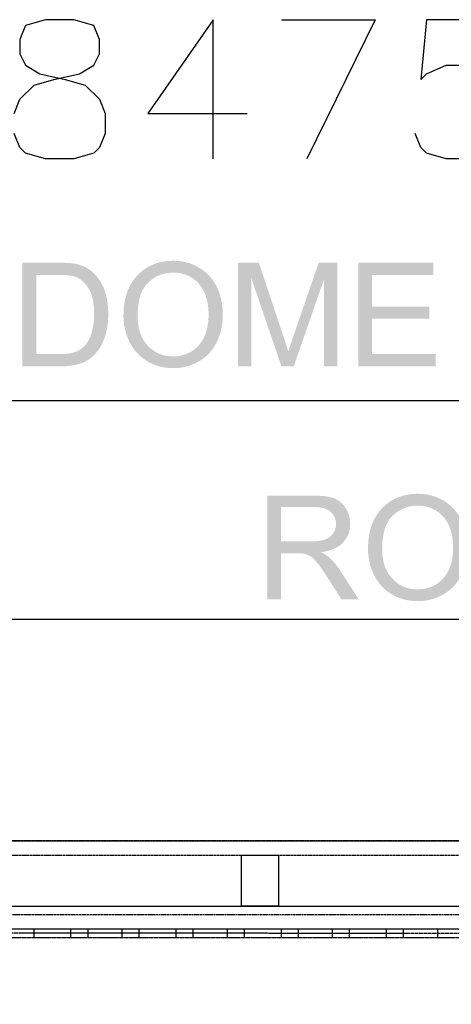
# Model space of a CAD drawing. Header units: millimetres. Extents: x 502444 to 745500, y -417645 to -375189.
# Tile 96 of 208: x 694390 to 695046, y -404035 to -402538. Entities that reach past the tile are written whole.
import ezdxf

# ---------------------------------------------------------------- set-up
doc = ezdxf.new("R2010")
doc.units = ezdxf.units.MM
doc.linetypes.add('PDF_IMPORT', pattern=[1, 0.8, -0.2])
doc.layers.add('PDF_Geometry', color=7, linetype='Continuous')
doc.layers.add('PDF_Solid Fills', color=7, linetype='Continuous')

msp = doc.modelspace()

# ---------------------------------------------------------------- hatches: boundary and pattern name
at = {"layer": 'PDF_Solid Fills', "lineweight": 25, "transparency": 33554559}
for points in [[(694448.21527, -402907.41334), (694393.87998, -402907.41334), (694393.87998, -403065.14707), (694450.79754, -403065.14707), (694454.12665, -403065.11015), (694458.15301, -403064.95825), (694462.03907, -403064.69032), (694465.78589, -403064.30636), (694469.39348, -403063.80636), (694472.86183, -403063.19032), (694476.18987, -403062.4572), (694478.07489, -403061.96986), (694481.87973, -403060.81902), (694485.47677, -403059.49624), (694488.866, -403058.00152), (694492.04637, -403056.33486), (694495.01893, -403054.4952), (694496.22252, -403053.66398), (694499.00521, -403051.50892), (694501.70668, -403049.08383), (694414.75334, -403046.5332), (694414.75334, -402926.02721), (694447.89249, -402926.02721), (694504.73621, -402926.01561), (694502.16238, -402923.41962), (694499.43032, -402920.97026), (694496.71302, -402918.81099), (694493.72147, -402916.76563), (694490.56536, -402914.93019), (694487.2447, -402913.30256), (694483.76053, -402911.88379), (694480.11075, -402910.67388), (694476.29747, -402909.67282), (694474.96836, -402909.38168), (694472.07702, -402908.85954), (694468.87449, -402908.41755), (694465.3629, -402908.05574), (694461.54013, -402907.77515), (694457.40828, -402907.57367), (694452.96736, -402907.45342)], [(694622.92786, -402904.61588), (694622.57976, -402904.61693), (694618.48799, -402904.71609), (694614.49012, -402904.98824), (694610.58823, -402905.43128), (694606.78023, -402906.0452), (694603.06716, -402906.83), (694599.44902, -402907.78675), (694595.92583, -402908.91544), (694592.49757, -402910.21502), (694589.16424, -402911.68548), (694585.92585, -402913.32788), (694582.78134, -402915.14222), (694579.73283, -402917.12639), (694576.7782, -402919.28356), (694573.91956, -402921.61056), (694571.1548, -402924.10949), (694568.48497, -402926.78037), (694566.94278, -402928.46391), (694564.71072, -402931.11264), (694562.61474, -402933.87001), (694560.65272, -402936.73709), (694558.82677, -402939.71282), (694557.13585, -402942.79826), (694555.57995, -402945.99234), (694554.16012, -402949.29507), (694552.87531, -402952.70751), (694551.72553, -402956.2286), (694550.71076, -402959.85939), (694549.83102, -402963.59883), (694549.08735, -402967.44692), (694548.4787, -402971.40472), (694548.00507, -402975.47116), (694547.66647, -402979.64626), (694547.46393, -402983.93106), (694547.39642, -402988.3245), (694547.42807, -402990.76015), (694547.60739, -402994.62617), (694547.94811, -402998.45422), (694548.44811, -403002.24324), (694549.10844, -403005.99534), (694549.92912, -403009.70841), (694550.91013, -403013.3835), (694552.05148, -403017.02168), (694553.3521, -403020.62082), (694554.81307, -403024.18094), (694556.43437, -403027.70414), (694557.35526, -403029.53852), (694559.22973, -403032.92986), (694561.2582, -403036.18091), (694563.44068, -403039.28955), (694565.77506, -403042.25578), (694568.26451, -403045.08067), (694570.90691, -403047.76421), (694573.70226, -403050.30534), (694622.71267, -403049.97623), (694620.88039, -403049.94986), (694616.95635, -403049.7104), (694613.15257, -403049.21885), (694609.46798, -403048.47729), (694605.90364, -403047.48467), (694602.45851, -403046.24206), (694599.13257, -403044.74734), (694595.92688, -403043.00262), (694592.84144, -403041.00684), (694589.87521, -403038.76001), (694587.02817, -403036.26213), (694584.30138, -403033.51425), (694582.29295, -403031.24949), (694580.15688, -403028.50688), (694578.20541, -403025.61764), (694576.44065, -403022.58073), (694574.86154, -403019.39825), (694573.46808, -403016.06809), (694572.26028, -403012.59131), (694571.23813, -403008.96791), (694570.40163, -403005.19682), (694569.75185, -403001.28016), (694569.28666, -402997.21583), (694569.00818, -402993.00487), (694568.91535, -402988.64729), (694568.93856, -402985.98273), (694569.09784, -402981.28971), (694569.40796, -402976.78762), (694569.86999, -402972.47855), (694570.48286, -402968.36148), (694571.24762, -402964.43638), (694572.16429, -402960.70327), (694573.23179, -402957.16214), (694574.4512, -402953.813), (694575.82145, -402950.65689), (694577.3436, -402947.69276), (694579.01765, -402944.91956), (694580.84253, -402942.3394), (694582.81932, -402939.95122), (694584.94695, -402937.75502), (694585.35307, -402937.37211), (694588.27606, -402934.80567), (694591.29926, -402932.48289), (694594.42372, -402930.40589), (694597.64839, -402928.57256), (694600.97328, -402926.98396), (694604.39837, -402925.63903), (694607.92473, -402924.53987), (694611.55236, -402923.68439), (694615.27915, -402923.07258), (694619.10719, -402922.70654), (694623.03545, -402922.58418), (694671.6503, -402921.68123), (694668.68617, -402919.32364), (694665.57225, -402917.11373), (694662.30749, -402915.05255), (694659.71467, -402913.57893), (694656.36869, -402911.8764), (694652.94887, -402910.35215), (694649.45521, -402909.00827), (694645.88665, -402907.84266), (694642.24532, -402906.85638), (694638.53013, -402906.05047), (694634.74006, -402905.42284), (694630.87615, -402904.97453), (694626.93945, -402904.70554)], [(694753.02243, -402907.41334), (694721.60479, -402907.41334), (694721.60479, -403065.14707), (694741.72499, -403065.14707), (694741.72499, -402930.86897)], [(694753.02243, -402907.41334), (694741.72499, -402930.86897), (694787.34511, -403065.14707), (694797.88939, -403042.4446), (694797.62673, -403041.58806), (694796.76281, -403038.81592), (694795.75965, -403035.65348), (694794.6183, -403032.09969), (694793.33666, -403028.15667), (694791.91683, -403023.82124), (694790.35777, -403019.09657)], [(694872.12969, -402907.41334), (694844.04749, -402907.41334), (694806.28177, -403017.15987), (694804.86405, -403021.32019), (694803.38304, -403025.69149), (694802.03073, -403029.72312), (694800.805, -403033.41404), (694799.70584, -403036.76424), (694798.73433, -403039.77478), (694797.88939, -403042.4446), (694787.34511, -403065.14707), (694806.17417, -403065.14707), (694852.00949, -402933.12845)], [(694872.12969, -402907.41334), (694852.00949, -402933.12845), (694852.00949, -403065.14707), (694872.12969, -403065.14707)], [(695018.1989, -402907.41334), (694904.14859, -402907.41334), (694904.14859, -403065.14707), (695021.85711, -403065.14707), (695021.85711, -403046.5332), (694925.02194, -403046.5332), (694925.02194, -402992.84348), (695012.28119, -402992.84348), (695012.28119, -402974.3372), (694925.02194, -402974.3372), (694925.02194, -402926.02721), (695018.1989, -402926.02721)], [(694504.73621, -402926.01561), (694447.89249, -402926.02721), (694449.32497, -402926.03248), (694454.13403, -402926.12742), (694458.55807, -402926.34472), (694462.59708, -402926.68333), (694466.25108, -402927.14324), (694469.51901, -402927.72552), (694472.40191, -402928.4291), (694474.89874, -402929.25505), (694475.85865, -402929.64534), (694478.93776, -402931.14639), (694481.88606, -402932.97234), (694484.70673, -402935.12634), (694487.39765, -402937.60629), (694489.95988, -402940.41324), (694492.39236, -402943.5472), (694494.69615, -402947.00816), (694495.54425, -402948.48284), (694496.91661, -402951.22545), (694498.14445, -402954.1727), (694499.22779, -402957.32354), (694500.1666, -402960.67901), (694500.9609, -402964.23807), (694501.61069, -402968.00177), (694502.11596, -402971.96906), (694502.47672, -402976.14099), (694502.69402, -402980.51651), (694502.76575, -402985.09666), (694502.76364, -402985.89835), (694502.68031, -402990.15255), (694502.47461, -402994.24643), (694502.14655, -402998.17996), (694501.69719, -403001.95315), (694501.12546, -403005.56496), (694500.43137, -403009.01748), (694499.61491, -403012.30756), (694498.67715, -403015.43835), (694498.34065, -403016.42358), (694496.87442, -403020.2569), (694495.24151, -403023.82546), (694493.44299, -403027.12819), (694491.47992, -403030.16721), (694489.35123, -403032.94147), (694487.05693, -403035.45095), (694486.06959, -403036.38977), (694483.34281, -403038.56592), (694480.24893, -403040.49841), (694476.78903, -403042.18511), (694472.96204, -403043.62814), (694471.28166, -403044.13236), (694468.23842, -403044.86654), (694464.88927, -403045.46674), (694461.23422, -403045.93299), (694457.2722, -403046.26632), (694453.00428, -403046.46674), (694448.43046, -403046.5332), (694414.75334, -403046.5332), (694501.70668, -403049.08383), (694504.32798, -403046.38868), (694506.86911, -403043.42245), (694509.32902, -403040.18511), (694510.79948, -403038.05432), (694512.60538, -403035.11762), (694514.30791, -403031.96889), (694515.90812, -403028.61025), (694517.40495, -403025.04064), (694518.79841, -403021.25901), (694520.08849, -403017.26746), (694520.63489, -403015.37822), (694521.49038, -403012.02275), (694522.23194, -403008.55546), (694522.85852, -403004.97741), (694523.37223, -403001.28755), (694523.77096, -402997.48798), (694524.05683, -402993.57554), (694524.22771, -402989.5534), (694524.28468, -402985.41945), (694524.28257, -402984.61354), (694524.20029, -402980.53866), (694523.99987, -402976.55238), (694523.68236, -402972.65577), (694523.24671, -402968.84776), (694522.69185, -402965.12836), (694522.01991, -402961.49863), (694521.22983, -402957.9575), (694520.32161, -402954.50603), (694519.29629, -402951.14317), (694518.15178, -402947.86892), (694516.85537, -402944.6896), (694515.23196, -402941.2086), (694513.44926, -402937.87528), (694511.50834, -402934.68963), (694509.41024, -402931.65061), (694507.15287, -402928.75927)], [(694671.6503, -402921.68123), (694623.03545, -402922.58418), (694626.08607, -402922.66119), (694629.97636, -402922.9903), (694633.76749, -402923.58101), (694637.45946, -402924.43122), (694641.05017, -402925.54303), (694644.54172, -402926.91434), (694647.93306, -402928.54619), (694651.22525, -402930.43859), (694653.69254, -402932.1158), (694656.64612, -402934.43014), (694659.40455, -402936.95439), (694661.96783, -402939.68645), (694664.33597, -402942.62843), (694666.50896, -402945.78032), (694668.4868, -402949.14107), (694670.2695, -402952.71068), (694671.61865, -402955.96067), (694672.8159, -402959.34463), (694673.85282, -402962.84883), (694674.73045, -402966.4733), (694675.44881, -402970.21696), (694676.00682, -402974.07982), (694676.40556, -402978.06293), (694676.64501, -402982.16523), (694676.72517, -402986.3878), (694676.71357, -402988.08399), (694676.56484, -402992.5017), (694676.24733, -402996.7633), (694675.75893, -403000.87088), (694675.10176, -403004.82235), (694674.27476, -403008.6198), (694673.27898, -403012.26115), (694672.11232, -403015.74742), (694670.77688, -403019.07863), (694669.27161, -403022.25479), (694667.59651, -403025.27482), (694665.75263, -403028.14085), (694663.73787, -403030.85181), (694661.55433, -403033.40666), (694659.99632, -403035.03112), (694657.22523, -403037.625), (694654.32967, -403039.97204), (694651.31069, -403042.07119), (694648.16829, -403043.92456), (694644.90248, -403045.53004), (694641.51219, -403046.88868), (694637.99955, -403048.00049), (694634.36348, -403048.86441), (694630.60294, -403049.48256), (694626.72004, -403049.85281), (694622.71267, -403049.97623), (694573.70226, -403050.30534), (694576.65162, -403052.70407), (694579.75393, -403054.96144), (694583.01025, -403057.07747), (694586.04822, -403058.84118), (694589.36888, -403060.55004), (694592.76972, -403062.07957), (694596.24861, -403063.42872), (694599.80661, -403064.59855), (694603.44479, -403065.588), (694607.16102, -403066.39812), (694610.95743, -403067.02681), (694614.83294, -403067.47723), (694618.78652, -403067.74728), (694622.82026, -403067.83694), (694624.55127, -403067.819), (694628.43944, -403067.65023), (694632.27699, -403067.30213), (694636.06179, -403066.77365), (694639.79595, -403066.06584), (694643.47949, -403065.17766), (694647.11133, -403064.11121), (694650.69149, -403062.86438), (694654.21996, -403061.43716), (694657.6978, -403059.83168), (694661.12395, -403058.04582), (694663.00159, -403056.98254), (694666.20833, -403054.97305), (694669.2695, -403052.7969), (694672.18721, -403050.45619), (694674.96041, -403047.94881), (694677.58804, -403045.27582), (694680.07221, -403042.43828), (694682.41081, -403039.43301), (694684.6049, -403036.26318), (694686.65553, -403032.92775), (694688.56058, -403029.42565), (694689.52366, -403027.48051), (694691.03632, -403024.13136), (694692.40657, -403020.70627), (694693.63124, -403017.20628), (694694.71246, -403013.63034), (694695.64917, -403009.98056), (694696.44242, -403006.25378), (694697.09115, -403002.45315), (694697.59537, -402998.57658), (694697.95613, -402994.62512), (694698.17237, -402990.5977), (694698.2441, -402986.49539), (694698.2325, -402984.81713), (694698.10486, -402980.73592), (694697.83693, -402976.7296), (694697.4287, -402972.80028), (694696.87913, -402968.94692), (694696.18925, -402965.16951), (694695.35909, -402961.46804), (694694.38863, -402957.84252), (694693.27682, -402954.29401), (694692.02471, -402950.82039), (694690.63231, -402947.42377), (694689.09856, -402944.10311), (694688.19244, -402942.33729), (694686.28, -402938.94173), (694684.21671, -402935.6949), (694682.00364, -402932.59576), (694679.64078, -402929.64429), (694677.12707, -402926.84155), (694674.46358, -402924.18755)], [(694994.50487, -403258.91024), (694994.15677, -403258.91129), (694990.06501, -403259.01045), (694986.06713, -403259.2826), (694982.16524, -403259.72564), (694978.35724, -403260.33956), (694974.64417, -403261.12437), (694971.02603, -403262.08112), (694967.50284, -403263.2098), (694964.07458, -403264.50938), (694960.74125, -403265.97984), (694957.50286, -403267.62224), (694954.35836, -403269.43658), (694951.30984, -403271.42075), (694948.35521, -403273.57792), (694945.49657, -403275.90492), (694942.73181, -403278.40385), (694940.06198, -403281.07473), (694938.5198, -403282.75827), (694936.28773, -403285.407), (694934.19175, -403288.16437), (694932.22973, -403291.03145), (694930.40379, -403294.00719), (694928.71286, -403297.09262), (694927.15696, -403300.2867), (694925.73713, -403303.58943), (694924.45232, -403307.00187), (694923.30254, -403310.52296), (694922.28777, -403314.15375), (694921.40803, -403317.89319), (694920.66436, -403321.74128), (694920.05571, -403325.69908), (694919.58208, -403329.76552), (694919.24348, -403333.94062), (694919.04095, -403338.22542), (694918.97344, -403342.61886), (694919.00508, -403345.05451), (694919.18441, -403348.92053), (694919.52513, -403352.74858), (694920.02512, -403356.5376), (694920.68546, -403360.2897), (694921.50613, -403364.00277), (694922.48714, -403367.67786), (694923.62849, -403371.31604), (694924.92912, -403374.91519), (694926.39008, -403378.4753), (694928.01139, -403381.9985), (694928.93227, -403383.83288), (694930.80674, -403387.22422), (694932.83521, -403390.47527), (694935.0177, -403393.58391), (694937.35208, -403396.55014), (694939.84152, -403399.37503), (694942.48392, -403402.05857), (694945.27927, -403404.5997), (694994.28968, -403404.27059), (694992.45741, -403404.24422), (694988.53337, -403404.00477), (694984.72958, -403403.51321), (694981.04499, -403402.77165), (694977.48066, -403401.77903), (694974.03552, -403400.53642), (694970.70958, -403399.0417), (694967.50389, -403397.29698), (694964.41845, -403395.3012), (694961.45222, -403393.05437), (694958.60518, -403390.55649), (694955.8784, -403387.80861), (694953.86996, -403385.54385), (694951.73389, -403382.80124), (694949.78242, -403379.91201), (694948.01766, -403376.87509), (694946.43855, -403373.69261), (694945.04509, -403370.36245), (694943.83729, -403366.88567), (694942.81514, -403363.26227), (694941.97865, -403359.49118), (694941.32886, -403355.57452), (694940.86367, -403351.51019), (694940.58519, -403347.29923), (694940.49236, -403342.94165), (694940.51557, -403340.2771), (694940.67485, -403335.58407), (694940.98498, -403331.08198), (694941.447, -403326.77292), (694942.05987, -403322.65584), (694942.82464, -403318.73074), (694943.7413, -403314.99763), (694944.80881, -403311.4565), (694946.02821, -403308.10736), (694947.39846, -403304.95125), (694948.92061, -403301.98712), (694950.59466, -403299.21392), (694952.41955, -403296.63376), (694954.39633, -403294.24558), (694956.52396, -403292.04938), (694956.93008, -403291.66647), (694959.85307, -403289.10003), (694962.87627, -403286.77725), (694966.00073, -403284.70025), (694969.2254, -403282.86692), (694972.55029, -403281.27832), (694975.97539, -403279.93339), (694979.50175, -403278.83423), (694983.12938, -403277.97875), (694986.85616, -403277.36694), (694990.68421, -403277.0009), (694994.61247, -403276.87854), (695043.22731, -403275.97559), (695040.26318, -403273.618), (695037.14926, -403271.40809), (695033.88451, -403269.34692), (695031.29168, -403267.87329), (695027.9457, -403266.17077), (695024.52588, -403264.64651), (695021.03222, -403263.30263), (695017.46367, -403262.13702), (695013.82233, -403261.15074), (695010.10715, -403260.34483), (695006.31707, -403259.7172), (695002.45316, -403259.26889), (694998.51646, -403258.9999)], [(694835.71629, -403261.7077), (694765.77977, -403261.7077), (694765.77977, -403419.44143), (694786.65313, -403419.44143), (694786.65313, -403349.39732), (694810.86193, -403349.39732), (694847.4441, -403347.67581), (694851.20148, -403347.0872), (694855.49366, -403346.22117), (694859.54006, -403345.18215), (694863.34279, -403343.96907), (694866.89974, -403342.58194), (694870.21197, -403341.02182), (694873.28053, -403339.28765), (694876.10331, -403337.37943), (694878.6803, -403335.29821), (694881.01363, -403333.04294), (694881.61806, -403332.38999), (694786.65313, -403331.32142), (694786.65313, -403279.13803), (694836.57705, -403279.13803), (694882.62122, -403277.05681), (694880.11279, -403274.15281), (694877.3744, -403271.58636), (694874.40605, -403269.35536), (694871.20775, -403267.4619), (694867.77949, -403265.90389), (694866.59595, -403265.47351), (694863.72887, -403264.5906), (694860.57803, -403263.82583), (694857.14344, -403263.17921), (694853.4251, -403262.64968), (694849.423, -403262.23723), (694845.1382, -403261.94293), (694840.5686, -403261.76677)], [(695043.22731, -403275.97559), (694994.61247, -403276.87854), (694997.66309, -403276.95555), (695001.55337, -403277.28466), (695005.3445, -403277.87537), (695009.03648, -403278.72558), (695012.62718, -403279.83739), (695016.11873, -403281.2087), (695019.51007, -403282.84055), (695022.80226, -403284.73295), (695025.26955, -403286.41016), (695028.22313, -403288.7245), (695030.98156, -403291.24875), (695033.54484, -403293.98081), (695035.91298, -403296.92279), (695038.08597, -403300.07468), (695040.06381, -403303.43543), (695041.84651, -403307.00504), (695043.19566, -403310.25503), (695044.39291, -403313.63899), (695045.42983, -403317.14319), (695046.30747, -403320.76766), (695047.02582, -403324.51132), (695047.58383, -403328.37418), (695047.98257, -403332.35729), (695048.22202, -403336.4596), (695048.30219, -403340.68216), (695048.29058, -403342.37835), (695048.14185, -403346.79606), (695047.82434, -403351.05766), (695047.33594, -403355.16524), (695046.67877, -403359.11671), (695045.85177, -403362.91416), (695044.85599, -403366.55551), (695043.68933, -403370.04178), (695042.35389, -403373.37299), (695040.84862, -403376.54915), (695039.17352, -403379.56918), (695037.32964, -403382.43521), (695035.31488, -403385.14617), (695033.13134, -403387.70102), (695031.57333, -403389.32548), (695028.80224, -403391.91936), (695025.90668, -403394.2664), (695022.8877, -403396.36555), (695019.7453, -403398.21892), (695016.47949, -403399.8244), (695013.08921, -403401.18304), (695009.57656, -403402.29485), (695005.94049, -403403.15878), (695002.17996, -403403.77692), (694998.29705, -403404.14717), (694994.28968, -403404.27059), (694945.27927, -403404.5997), (694948.22863, -403406.99843), (694951.33094, -403409.25581), (694954.58726, -403411.37183), (694957.62523, -403413.13554), (694960.94589, -403414.8444), (694964.34673, -403416.37393), (694967.82562, -403417.72308), (694971.38363, -403418.89291), (694975.0218, -403419.88236), (694978.73804, -403420.69248), (694982.53444, -403421.32117), (694986.40996, -403421.77159), (694990.36353, -403422.04164), (694994.39728, -403422.1313), (694996.12828, -403422.11336), (695000.01646, -403421.94459), (695003.854, -403421.59649), (695007.6388, -403421.06801), (695011.37297, -403420.3602), (695015.0565, -403419.47202), (695018.68834, -403418.40557), (695022.26851, -403417.15874), (695025.79698, -403415.73152), (695029.27482, -403414.12604), (695032.70096, -403412.34018), (695034.5786, -403411.2769), (695037.78534, -403409.26741), (695040.84651, -403407.09126), (695043.76422, -403404.75055), (695046.53742, -403402.24317), (695049.16505, -403399.57018), (695051.64922, -403396.73264), (695053.98782, -403393.72737), (695056.18191, -403390.55754), (695058.23254, -403387.22211), (695060.1376, -403383.72001), (695061.10067, -403381.77487), (695062.61333, -403378.42572), (695063.98358, -403375.00063), (695065.20826, -403371.50064), (695066.28948, -403367.9247), (695067.22618, -403364.27492), (695068.01943, -403360.54814), (695068.66816, -403356.74751), (695069.17238, -403352.87094), (695069.53314, -403348.91948), (695069.74938, -403344.89206), (695069.82111, -403340.78976), (695069.80951, -403339.11149), (695069.68187, -403335.03028), (695069.41394, -403331.02396), (695069.00571, -403327.09464), (695068.45614, -403323.24128), (695067.76627, -403319.46387), (695066.9361, -403315.7624), (695065.96564, -403312.13688), (695064.85383, -403308.58837), (695063.60172, -403305.11475), (695062.20932, -403301.71813), (695060.67557, -403298.39747), (695059.76945, -403296.63165), (695057.85701, -403293.23609), (695055.79373, -403289.98926), (695053.58065, -403286.89012), (695051.21779, -403283.93865), (695048.70409, -403281.13591), (695046.04059, -403278.48191)], [(694882.62122, -403277.05681), (694836.57705, -403279.13803), (694837.55172, -403279.1433), (694842.1688, -403279.33845), (694846.42512, -403279.81208), (694850.32068, -403280.56313), (694853.85442, -403281.59161), (694857.02846, -403282.89857), (694859.84069, -403284.484), (694862.29216, -403286.34687), (694863.74996, -403287.74982), (694866.1297, -403290.62745), (694867.98202, -403293.76563), (694869.30374, -403297.16435), (694870.09699, -403300.82468), (694870.36176, -403304.74555), (694870.13391, -403308.23816), (694869.36071, -403311.92697), (694868.03687, -403315.46071), (694866.16557, -403318.84045), (694865.84701, -403319.32568), (694863.53266, -403322.20753), (694860.77002, -403324.66533), (694857.55905, -403326.69908), (694853.89978, -403328.30878), (694851.3038, -403329.15477), (694848.06541, -403329.9343), (694844.46732, -403330.54189), (694840.51058, -403330.97438), (694836.19519, -403331.23493), (694831.5201, -403331.32142), (694786.65313, -403331.32142), (694881.61806, -403332.38999), (694884.02311, -403329.47861), (694886.1075, -403326.41216), (694887.87121, -403323.19065), (694889.31529, -403319.81196), (694890.43765, -403316.27927), (694891.23934, -403312.59046), (694891.72035, -403308.74554), (694891.88069, -403304.74555), (694891.83638, -403302.60948), (694891.51676, -403298.73819), (694890.89018, -403294.97237), (694889.9577, -403291.3131), (694888.71719, -403287.75826), (694887.17078, -403284.30995), (694885.31741, -403280.96714), (694884.8997, -403280.29625)], [(694847.4441, -403347.67581), (694810.86193, -403349.39732), (694810.96425, -403349.39732), (694815.79546, -403349.48277), (694819.63406, -403349.73382), (694822.48215, -403350.15049), (694825.05492, -403350.91103), (694828.57074, -403352.38255), (694832.05807, -403354.34668), (694834.23633, -403355.95638), (694836.85447, -403358.33612), (694839.64244, -403361.31396), (694842.60235, -403364.89095), (694844.10445, -403366.84137), (694846.019, -403369.42575), (694848.07279, -403372.29494), (694850.26371, -403375.44999), (694852.59282, -403378.88986), (694855.06012, -403382.61453), (694857.66559, -403386.62507), (694878.53895, -403419.44143), (694904.79204, -403419.44143), (694877.35541, -403376.51117), (694877.19402, -403376.26328), (694874.85858, -403372.79705), (694872.48411, -403369.49959), (694870.07168, -403366.36985), (694867.62021, -403363.40783), (694865.12971, -403360.61459), (694862.60018, -403357.98802), (694860.03267, -403355.53022), (694857.9177, -403353.79921), (694854.96096, -403351.77179), (694851.46941, -403349.73171)]]:
    msp.add_hatch(color=5, dxfattribs=at).paths.add_polyline_path(points)

# ---------------------------------------------------------------- linework, layer by layer
at = {"layer": 'PDF_Geometry', "color": 252, "lineweight": 25, "true_color": 0x989898}
for points in [[(694381.20069, -402680.60807), (694389.84202, -402659.00475), (694411.44533, -402637.40144), (694441.68997, -402628.76011), (694480.57594, -402620.11879), (694502.17925, -402607.1568), (694510.82058, -402589.87415), (694510.82058, -402568.27083), (694502.17925, -402546.66752), (694471.93461, -402538.02619), (694428.72798, -402538.02619), (694398.48334, -402546.66752), (694389.84202, -402568.27083), (694389.84202, -402589.87415), (694398.48334, -402607.1568), (694420.08666, -402620.11879), (694458.97262, -402628.76011), (694489.21726, -402637.40144), (694510.82058, -402659.00475), (694519.4619, -402680.60807), (694519.4619, -402710.85271), (694510.82058, -402732.45602), (694502.17925, -402741.09735), (694471.93461, -402749.73868), (694428.72798, -402749.73868), (694398.48334, -402741.09735), (694389.84202, -402732.45602), (694381.20069, -402710.85271)], [(694683.6471, -402749.73868), (694683.6471, -402538.02619), (694584.27185, -402680.60807), (694735.49505, -402680.60807)], [(694787.34301, -402538.02619), (694929.92488, -402538.02619), (694826.22897, -402749.73868)], [(695111.39273, -402538.02619), (695007.69682, -402538.02619), (694999.05549, -402628.76011), (695007.69682, -402620.11879), (695037.94146, -402607.1568), (695068.1861, -402607.1568), (695102.7514, -402620.11879), (695120.03405, -402637.40144), (695132.99604, -402671.96674), (695132.99604, -402689.2494), (695120.03405, -402719.49404), (695102.7514, -402741.09735), (695068.1861, -402749.73868), (695037.94146, -402749.73868), (695007.69682, -402741.09735), (694999.05549, -402732.45602), (694990.41416, -402710.85271)]]:
    msp.add_lwpolyline(points, dxfattribs=at)
at = {"layer": 'PDF_Geometry', "color": 1, "lineweight": 25}
msp.add_lwpolyline([(685536.80366, -403899.03502), (685536.80366, -403116.99503), (705675.41361, -403116.99503), (705675.41361, -402589.87415)], dxfattribs=at)
at = {"layer": 'PDF_Geometry', "color": 5, "lineweight": 25}
msp.add_lwpolyline([(685696.66819, -403899.03502), (685696.66819, -403449.68607), (705675.41361, -403449.68607), (705675.41361, -408958.53132), (708959.11744, -408958.53132)], dxfattribs=at)
at = {"layer": 'PDF_Geometry', "linetype": 'PDF_IMPORT', "lineweight": 25, "ltscale": 4.17926}
for points in [[(703873.69716, -403786.69778), (683588.18468, -403786.69778), (683808.53848, -403786.69778)], [(683614.10865, -403808.3011), (703839.13186, -403808.3011)]]:
    msp.add_lwpolyline(points, dxfattribs=at)
at = {"layer": 'PDF_Geometry', "lineweight": 25}
for points in [[(690237.68493, -403808.3011), (690237.68493, -403786.69778), (699272.19113, -403786.69778)], [(690293.85355, -403924.95899), (690293.85355, -403903.35568), (690246.32626, -403903.35568), (690246.32626, -403886.07303), (699263.54981, -403886.07303)], [(695547.77968, -403937.92098), (695547.77968, -403920.63833), (693197.33905, -403920.63833), (693197.33905, -403937.92098), (693197.33905, -404002.73093), (693145.49109, -404002.73093), (693145.49109, -403937.92098), (693197.33905, -403955.20364), (693145.49109, -403955.20364), (693197.33905, -403937.92098)]]:
    msp.add_lwpolyline(points, dxfattribs=at)
msp.add_lwpolyline([(694783.02234, -403808.3011), (694783.02234, -403886.07303), (694726.85372, -403886.07303), (694726.85372, -403808.3011)], close=True, dxfattribs=at)
at = {"layer": 'PDF_Geometry', "linetype": 'PDF_IMPORT', "lineweight": 25, "ltscale": 4.175262}
msp.add_lwpolyline([(703852.09385, -403899.03502), (683614.10865, -403899.03502)], dxfattribs=at)
at = {"layer": 'PDF_Geometry', "linetype": 'PDF_IMPORT', "lineweight": 25, "ltscale": 3.291842}
msp.add_lwpolyline([(701566.46315, -403933.60032), (687757.62441, -403920.63833)], dxfattribs=at)
at = {"layer": 'PDF_Geometry', "linetype": 'PDF_IMPORT', "lineweight": 25, "ltscale": 0.013991}
msp.add_lwpolyline([(693266.46965, -403933.60032), (695534.81769, -403933.60032)], dxfattribs=at)
at = {"layer": 'PDF_Geometry', "color": 251, "lineweight": 25, "true_color": 0x636466}
for points in [[(694411.44533, -403933.60032), (694411.44533, -403920.63833)], [(694467.61395, -403933.60032), (694467.61395, -403920.63833)], [(694493.53793, -403933.60032), (694493.53793, -403920.63833)], [(694545.38588, -403933.60032), (694545.38588, -403920.63833)], [(694571.30986, -403933.60032), (694571.30986, -403920.63833)], [(694627.47848, -403933.60032), (694627.47848, -403920.63833)], [(694653.40246, -403933.60032), (694653.40246, -403920.63833)], [(694705.25041, -403933.60032), (694705.25041, -403920.63833)], [(694731.17439, -403933.60032), (694731.17439, -403920.63833)], [(694787.34301, -403933.60032), (694787.34301, -403920.63833)], [(694813.26698, -403933.60032), (694813.26698, -403920.63833)], [(694865.11494, -403933.60032), (694865.11494, -403920.63833)], [(694891.03892, -403933.60032), (694891.03892, -403920.63833)], [(694947.20753, -403933.60032), (694947.20753, -403920.63833)], [(694973.13151, -403933.60032), (694973.13151, -403920.63833)], [(695024.97947, -403933.60032), (695024.97947, -403920.63833)]]:
    msp.add_lwpolyline(points, dxfattribs=at)

doc.saveas('drawing.dxf')
